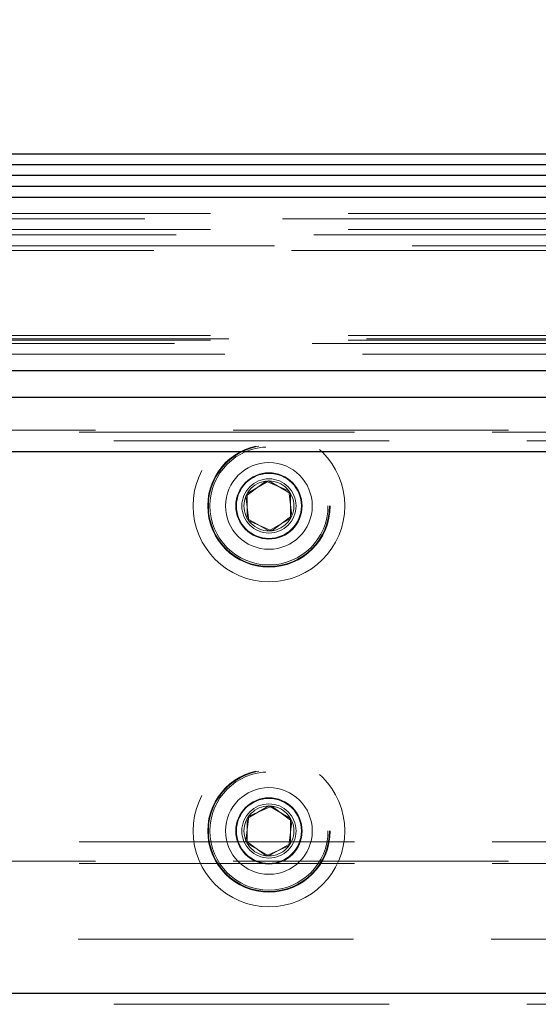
# Model space of a CAD drawing. Header units: millimetres. Extents: x 8 to 290, y 2 to 202.
# Tile 181 of 189: x 228.3 to 230.69, y 173.09 to 177.63. Entities that reach past the tile are written whole.
import ezdxf

# ---------------------------------------------------------------- set-up
doc = ezdxf.new("R2010")
doc.units = ezdxf.units.MM
doc.linetypes.add('HIDDEN', pattern=[1.905, 1.27, -0.635])
doc.styles.add('SLDTEXTSTYLE2', font='TXT', dxfattribs={"width": 0.605})
doc.dimstyles.new('SLDDIMSTYLE1', dxfattribs={"dimtxt": 3.595646, "dimasz": 3, "dimexe": 0, "dimexo": 0.0625, "dimgap": 0.898912, "dimtad": 1, "dimlfac": 20, "dimrnd": 1e-09, "dimzin": 12, "dimdsep": 46, "dimtxsty": 'SLDTEXTSTYLE2', "dimsah": 1, "dimcen": 0.09, "dimadec": 0, "dimazin": 3, "dimtfac": 1, "dimtofl": 0, "dimtmove": 0, "dimatfit": 3, "dimfxl": 1, "dimfrac": 2, "dimtolj": 1, "dimtzin": 12, "dimarcsym": 0})

# ---------------------------------------------------------------- blocks, each defined once
blk = doc.blocks.new('_D_8')
at = {"color": 7, "linetype": 'Continuous', "lineweight": 0}
for p, q in [((189.4725, 177.8108), (189.4725, 188.0108)), ((239.1725, 177.8108), (239.1725, 188.0108)), ((189.4725, 187.0108), (239.1725, 187.0108))]:
    blk.add_line(p, q, dxfattribs=at)
at = {"color": 7, "linetype": 'Continuous', "lineweight": 18}
for points in [[(189.4725, 187.0108), (192.4725, 186.2608), (192.4725, 187.7608)], [(239.1725, 187.0108), (236.1725, 187.7608), (236.1725, 186.2608)]]:
    blk.add_solid(points, dxfattribs=at)
at = {"color": 7, "linetype": 'Continuous', "lineweight": 18, "insert": (210.2067, 191.7858), "char_height": 3.70417, "attachment_point": 1, "style": 'SLDTEXTSTYLE2'}
blk.add_mtext('994', dxfattribs=at)

msp = doc.modelspace()

# ---------------------------------------------------------------- linework, layer by layer
at = {"color": 7, "linetype": 'Continuous', "lineweight": 25}
for p, q in [((214.34247, 177.01084), (239.18247, 177.01084)), ((189.55497, 176.96084), (239.08997, 176.96084)), ((239.10497, 176.91084), (189.53997, 176.91084)), ((189.53997, 176.86084), (239.10497, 176.86084)), ((189.47247, 176.81084), (239.17247, 176.81084)), ((189.47247, 176.01084), (239.17247, 176.01084)), ((237.62247, 175.88584), (189.77247, 175.88584)), ((237.87247, 175.63584), (189.77247, 175.63584)), ((237.87247, 173.13584), (192.27247, 173.13584))]:
    msp.add_line(p, q, dxfattribs=at)
at = {"color": 7, "linetype": 'HIDDEN', "lineweight": 18}
for p, q in [((195.52247, 176.73584), (233.12247, 176.73584)), ((232.68559, 176.71084), (195.95935, 176.71084)), ((195.52247, 176.66121), (233.12247, 176.66121)), ((232.82894, 176.63621), (195.81599, 176.63621)), ((231.37844, 176.58584), (225.41681, 176.58584)), ((232.72655, 176.56452), (195.91839, 176.56452)), ((195.52247, 176.17216), (233.12247, 176.17216)), ((195.52247, 176.15084), (233.12247, 176.15084)), ((233.07247, 176.15716), (195.57247, 176.15716)), ((232.82247, 176.13584), (195.82247, 176.13584)), ((233.05372, 176.08546), (195.59122, 176.08546)), ((196.89747, 175.73584), (231.74747, 175.73584)), ((231.74747, 175.72584), (196.89747, 175.72584)), ((237.62247, 175.68584), (189.62247, 175.68584)), ((237.62752, 175.63584), (189.62247, 175.63584)), ((192.07247, 175.63584), (236.82247, 175.63584)), ((229.43366, 175.50048), (229.34128, 175.4312)), ((229.34747, 175.44357), (229.44747, 175.50131)), ((229.53984, 175.45512), (229.43366, 175.50048)), ((229.44747, 175.50131), (229.54747, 175.44357)), ((229.34747, 175.3281), (229.34747, 175.44357)), ((229.55366, 175.34048), (229.53984, 175.45512)), ((229.54747, 175.44357), (229.54747, 175.3281)), ((229.34128, 175.4312), (229.35509, 175.31655)), ((229.44747, 175.27037), (229.34747, 175.3281)), ((229.35509, 175.31655), (229.46128, 175.2712)), ((229.54747, 175.3281), (229.44747, 175.27037)), ((229.46128, 175.2712), (229.55366, 175.34048)), ((229.34747, 173.94357), (229.44747, 174.00131)), ((229.46092, 174.00052), (229.35487, 173.95483)), ((229.44747, 174.00131), (229.54747, 173.94357)), ((229.55351, 173.93153), (229.46092, 174.00052)), ((229.35487, 173.95483), (229.34142, 173.84014)), ((229.34747, 173.8281), (229.34747, 173.94357)), ((229.54747, 173.94357), (229.54747, 173.8281)), ((229.54006, 173.81685), (229.55351, 173.93153)), ((231.74747, 173.83584), (196.89747, 173.83584)), ((229.34142, 173.84014), (229.43402, 173.77115)), ((229.44747, 173.77037), (229.34747, 173.8281)), ((229.43402, 173.77115), (229.54006, 173.81685)), ((229.54747, 173.8281), (229.44747, 173.77037)), ((196.89747, 173.74584), (231.74747, 173.74584)), ((231.74747, 173.73584), (196.89747, 173.73584)), ((192.37247, 173.38584), (236.27247, 173.38584)), ((237.62752, 173.13584), (189.62247, 173.13584)), ((192.07247, 173.13584), (236.82247, 173.13584)), ((237.62247, 173.08584), (189.62247, 173.08584))]:
    msp.add_line(p, q, dxfattribs=at)
for centre, radius in [((229.44747, 175.38584), 0.35), ((229.44747, 175.38584), 0.2825), ((229.44747, 175.38584), 0.27957), ((229.44747, 175.38584), 0.27957), ((229.44747, 175.38584), 0.2725), ((229.44747, 175.38584), 0.2725), ((229.44747, 175.38584), 0.2), ((229.44747, 175.38584), 0.15293), ((229.44747, 175.38584), 0.15293), ((229.44747, 175.38584), 0.15), ((229.44747, 175.38584), 0.125), ((229.44747, 175.38584), 0.11536), ((229.44747, 173.88584), 0.35), ((229.44747, 173.88584), 0.2825), ((229.44747, 173.88584), 0.27957), ((229.44747, 173.88584), 0.27957), ((229.44747, 173.88584), 0.2725), ((229.44747, 173.88584), 0.2725), ((229.44747, 173.88584), 0.2), ((229.44747, 173.88584), 0.15293), ((229.44747, 173.88584), 0.15293), ((229.44747, 173.88584), 0.15), ((229.44747, 173.88584), 0.125), ((229.44747, 173.88584), 0.11536)]:
    msp.add_circle(centre, radius, dxfattribs=at)

# ---------------------------------------------------------------- dimensions: what is measured, and where the dimension line sits
at = {"color": 7, "linetype": 'Continuous', "lineweight": 18}
dim = msp.add_linear_dim(base=(239.17247, 187.01084), p1=(189.47247, 176.81084), p2=(239.17247, 176.81084), dimstyle='SLDDIMSTYLE1', dxfattribs=at)
dim.commit()
dim.dimension.update_dxf_attribs({"geometry": '_D_8', "text_midpoint": (214.32247, 187.01084), "dimtype": 160})

doc.saveas('drawing.dxf')
